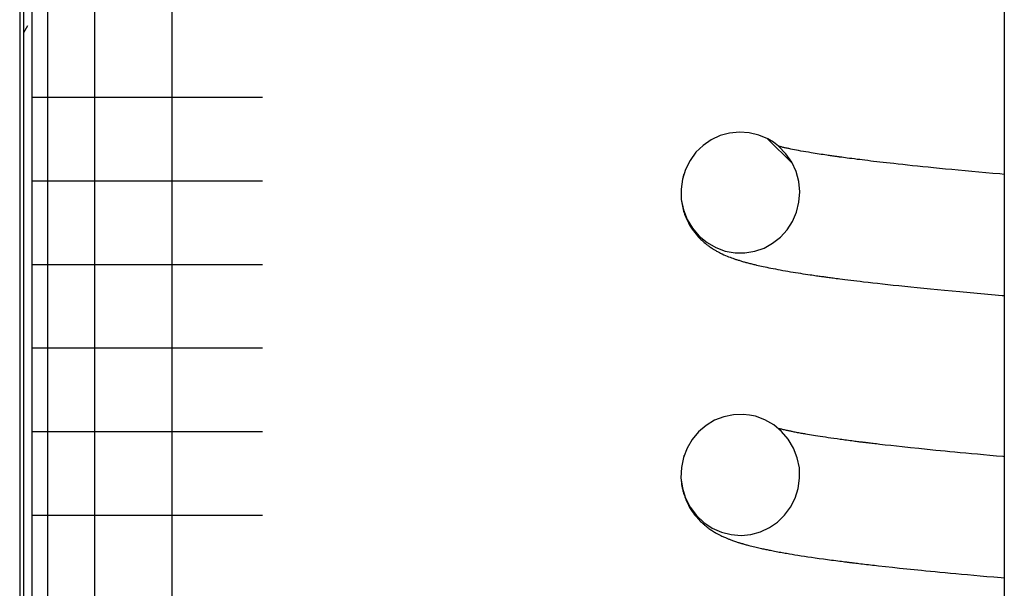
# Model space of a CAD drawing. Extents: x 1529 to 4201, y -422 to 622.
# Tile 208 of 256: x 2145.58 to 2146.232, y 115.711 to 116.088. Entities that reach past the tile are written whole.
import ezdxf

# ---------------------------------------------------------------- set-up
doc = ezdxf.new("R2010")
doc.units = 0
doc.header["$MEASUREMENT"] = 0
doc.layers.add('SPILL-BUCKET', color=1, linetype='CONTINUOUS')

msp = doc.modelspace()

# ---------------------------------------------------------------- linework, layer by layer
at = {"layer": 'SPILL-BUCKET', "color": 7, "linetype": 'Continuous'}
for p, q in [((2145.57982, 117.20281), (2145.57982, 114.92937)), ((2145.58232, 117.19865), (2145.58232, 114.92937)), ((2145.58781, 117.19865), (2145.58781, 114.92937)), ((2145.59829, 116.98186), (2145.59829, 115.08513)), ((2145.62947, 116.97438), (2145.62947, 115.0852)), ((2145.68063, 116.97438), (2145.68063, 115.0852)), ((2146.23187, 116.17471), (2146.23187, 114.66424)), ((2145.58502, 116.08367), (2145.58232, 116.079)), ((2145.58781, 116.03633), (2145.5941, 116.03633)), ((2145.5941, 116.03633), (2145.61286, 116.03633)), ((2145.61286, 116.03633), (2145.64383, 116.03633)), ((2145.64383, 116.03633), (2145.68658, 116.03633)), ((2145.68658, 116.03633), (2145.74052, 116.03633)), ((2146.04368, 116.0109), (2146.03778, 116.00815)), ((2146.04996, 116.01264), (2146.04368, 116.0109)), ((2146.05646, 116.01329), (2146.04996, 116.01264)), ((2146.06297, 116.01284), (2146.05646, 116.01329)), ((2146.06932, 116.0113), (2146.06297, 116.01284)), ((2146.07532, 116.00873), (2146.06932, 116.0113)), ((2146.07508, 116.00883), (2146.09155, 115.99236)), ((2146.07902, 116.00648), (2146.07532, 116.00873)), ((2146.03239, 116.00442), (2146.02768, 115.99987)), ((2146.03778, 116.00815), (2146.03239, 116.00442)), ((2146.08245, 116.00384), (2146.07902, 116.00648)), ((2146.08303, 116.00372), (2146.08242, 116.00387)), ((2146.08723, 115.99895), (2146.08245, 116.00384)), ((2146.08338, 116.00363), (2146.08303, 116.00372)), ((2146.08375, 116.00354), (2146.08338, 116.00363)), ((2146.08426, 116.00341), (2146.08375, 116.00354)), ((2146.0848, 116.00328), (2146.08426, 116.00341)), ((2146.08529, 116.00316), (2146.0848, 116.00328)), ((2146.0858, 116.00305), (2146.08529, 116.00316)), ((2146.08632, 116.00293), (2146.0858, 116.00305)), ((2146.08684, 116.00281), (2146.08632, 116.00293)), ((2146.08742, 116.00268), (2146.08684, 116.00281)), ((2146.088, 116.00255), (2146.08742, 116.00268)), ((2146.08864, 116.00241), (2146.088, 116.00255)), ((2146.08928, 116.00228), (2146.08864, 116.00241)), ((2146.0904, 116.00205), (2146.08928, 116.00228)), ((2146.09157, 116.00181), (2146.0904, 116.00205)), ((2146.02768, 115.99987), (2146.02374, 115.99451)), ((2146.0911, 115.99333), (2146.08723, 115.99895)), ((2146.09287, 116.00155), (2146.09157, 116.00181)), ((2146.09422, 116.00129), (2146.09287, 116.00155)), ((2146.09569, 116.00101), (2146.09422, 116.00129)), ((2146.09722, 116.00073), (2146.09569, 116.00101)), ((2146.09882, 116.00045), (2146.09722, 116.00073)), ((2146.10046, 116.00016), (2146.09882, 116.00045)), ((2146.10218, 115.99986), (2146.10046, 116.00016)), ((2146.10394, 115.99957), (2146.10218, 115.99986)), ((2146.10522, 115.99936), (2146.10394, 115.99957)), ((2146.10652, 115.99915), (2146.10522, 115.99936)), ((2146.10785, 115.99894), (2146.10652, 115.99915)), ((2146.10921, 115.99872), (2146.10785, 115.99894)), ((2146.11051, 115.99852), (2146.10921, 115.99872)), ((2146.11184, 115.99832), (2146.11051, 115.99852)), ((2146.11307, 115.99814), (2146.11184, 115.99832)), ((2146.11432, 115.99795), (2146.11307, 115.99814)), ((2146.11517, 115.99782), (2146.11432, 115.99795)), ((2146.11603, 115.9977), (2146.11517, 115.99782)), ((2146.11684, 115.99758), (2146.11603, 115.9977)), ((2146.11765, 115.99747), (2146.11684, 115.99758)), ((2146.11841, 115.99736), (2146.11765, 115.99747)), ((2146.11917, 115.99725), (2146.11841, 115.99736)), ((2146.11983, 115.99715), (2146.11917, 115.99725)), ((2146.1205, 115.99706), (2146.11983, 115.99715)), ((2146.12104, 115.99699), (2146.1205, 115.99706)), ((2146.12159, 115.99691), (2146.12104, 115.99699)), ((2146.12201, 115.99685), (2146.12159, 115.99691)), ((2146.12244, 115.99679), (2146.12201, 115.99685)), ((2146.12282, 115.99674), (2146.12244, 115.99679)), ((2146.1232, 115.99669), (2146.12282, 115.99674)), ((2146.12426, 115.99654), (2146.1232, 115.99669)), ((2146.12534, 115.9964), (2146.12426, 115.99654)), ((2146.12662, 115.99622), (2146.12534, 115.9964)), ((2146.12792, 115.99605), (2146.12662, 115.99622)), ((2146.12942, 115.99585), (2146.12792, 115.99605)), ((2146.13094, 115.99566), (2146.12942, 115.99585)), ((2146.13267, 115.99544), (2146.13094, 115.99566)), ((2146.02374, 115.99451), (2146.02072, 115.98858)), ((2146.09398, 115.98708), (2146.0911, 115.99333)), ((2146.13443, 115.99521), (2146.13267, 115.99544)), ((2146.1361, 115.995), (2146.13443, 115.99521)), ((2146.13779, 115.99479), (2146.1361, 115.995)), ((2146.13961, 115.99457), (2146.13779, 115.99479)), ((2146.14145, 115.99434), (2146.13961, 115.99457)), ((2146.14339, 115.99411), (2146.14145, 115.99434)), ((2146.14536, 115.99388), (2146.14339, 115.99411)), ((2146.14743, 115.99363), (2146.14536, 115.99388)), ((2146.14953, 115.99339), (2146.14743, 115.99363)), ((2146.15173, 115.99313), (2146.14953, 115.99339)), ((2146.15397, 115.99288), (2146.15173, 115.99313)), ((2146.15632, 115.99261), (2146.15397, 115.99288)), ((2146.15869, 115.99235), (2146.15632, 115.99261)), ((2146.16164, 115.99203), (2146.15869, 115.99235)), ((2146.16464, 115.9917), (2146.16164, 115.99203)), ((2146.1678, 115.99136), (2146.16464, 115.9917)), ((2146.17101, 115.99102), (2146.1678, 115.99136)), ((2146.17439, 115.99067), (2146.17101, 115.99102)), ((2146.17782, 115.99032), (2146.17439, 115.99067)), ((2146.18143, 115.98995), (2146.17782, 115.99032)), ((2146.1851, 115.98959), (2146.18143, 115.98995)), ((2146.18902, 115.9892), (2146.1851, 115.98959)), ((2146.193, 115.98881), (2146.18902, 115.9892)), ((2146.02072, 115.98858), (2146.0187, 115.98211)), ((2146.0192, 115.98401), (2146.01908, 115.98357)), ((2146.01935, 115.9846), (2146.0192, 115.98401)), ((2146.01949, 115.9851), (2146.01935, 115.9846)), ((2146.09576, 115.98044), (2146.09398, 115.98708)), ((2146.19719, 115.98841), (2146.193, 115.98881)), ((2146.20143, 115.98801), (2146.19719, 115.98841)), ((2146.20587, 115.98759), (2146.20143, 115.98801)), ((2146.21037, 115.98717), (2146.20587, 115.98759)), ((2146.21495, 115.98676), (2146.21037, 115.98717)), ((2146.21958, 115.98634), (2146.21495, 115.98676)), ((2146.22423, 115.98592), (2146.21958, 115.98634)), ((2146.22894, 115.98551), (2146.22423, 115.98592)), ((2146.23185, 115.98526), (2146.22894, 115.98551)), ((2145.58781, 115.98099), (2145.5941, 115.98099)), ((2145.5941, 115.98099), (2145.61286, 115.98099)), ((2145.61286, 115.98099), (2145.64383, 115.98099)), ((2145.64383, 115.98099), (2145.68658, 115.98099)), ((2145.68658, 115.98099), (2145.74052, 115.98099)), ((2146.0187, 115.98211), (2146.01778, 115.97541)), ((2146.0964, 115.97363), (2146.09576, 115.98044)), ((2146.01778, 115.97541), (2146.01799, 115.96856)), ((2146.0959, 115.96681), (2146.0964, 115.97363)), ((2146.01798, 115.96847), (2146.01808, 115.96762)), ((2146.01799, 115.96856), (2146.01934, 115.96185)), ((2146.01808, 115.96762), (2146.01826, 115.96639)), ((2146.01826, 115.96639), (2146.01847, 115.96518)), ((2146.01847, 115.96518), (2146.01868, 115.96412)), ((2146.01868, 115.96412), (2146.01893, 115.96307)), ((2146.01893, 115.96307), (2146.01921, 115.96197)), ((2146.09429, 115.96028), (2146.0959, 115.96681)), ((2146.01921, 115.96197), (2146.01952, 115.96089)), ((2146.01934, 115.96185), (2146.02181, 115.95544)), ((2146.01952, 115.96089), (2146.01983, 115.95989)), ((2146.01983, 115.95989), (2146.02016, 115.95892)), ((2146.02016, 115.95892), (2146.02054, 115.9579)), ((2146.02054, 115.9579), (2146.02092, 115.95692)), ((2146.02092, 115.95692), (2146.02137, 115.95588)), ((2146.09163, 115.95409), (2146.09429, 115.96028)), ((2146.02137, 115.95588), (2146.02182, 115.95489)), ((2146.02181, 115.95544), (2146.02532, 115.94954)), ((2146.02182, 115.95489), (2146.02263, 115.95327)), ((2146.02263, 115.95327), (2146.02349, 115.95172)), ((2146.02349, 115.95172), (2146.02433, 115.95033)), ((2146.02433, 115.95033), (2146.02521, 115.94898)), ((2146.08804, 115.94854), (2146.09163, 115.95409)), ((2146.02521, 115.94898), (2146.02605, 115.9478)), ((2146.02532, 115.94954), (2146.02976, 115.94438)), ((2146.02605, 115.9478), (2146.02691, 115.94667)), ((2146.02691, 115.94667), (2146.02772, 115.94566)), ((2146.02772, 115.94566), (2146.02855, 115.9447)), ((2146.02855, 115.9447), (2146.02944, 115.94371)), ((2146.02944, 115.94371), (2146.03034, 115.94278)), ((2146.02976, 115.94438), (2146.035, 115.94005)), ((2146.07847, 115.93961), (2146.0836, 115.94364)), ((2146.0836, 115.94364), (2146.08804, 115.94854)), ((2146.03034, 115.94278), (2146.03095, 115.94218)), ((2146.03095, 115.94218), (2146.03155, 115.9416)), ((2146.03155, 115.9416), (2146.03214, 115.94106)), ((2146.03214, 115.94106), (2146.03274, 115.94053)), ((2146.03274, 115.94053), (2146.03322, 115.94012)), ((2146.03322, 115.94012), (2146.0337, 115.93972)), ((2146.0337, 115.93972), (2146.03406, 115.93942)), ((2146.03406, 115.93942), (2146.03442, 115.93913)), ((2146.03442, 115.93913), (2146.03473, 115.93889)), ((2146.03473, 115.93889), (2146.03504, 115.93865)), ((2146.035, 115.94005), (2146.04081, 115.93674)), ((2146.03504, 115.93865), (2146.03544, 115.93834)), ((2146.03544, 115.93834), (2146.03584, 115.93804)), ((2146.03584, 115.93804), (2146.03634, 115.93768)), ((2146.03634, 115.93768), (2146.03685, 115.93732)), ((2146.03685, 115.93732), (2146.03743, 115.93692)), ((2146.03743, 115.93692), (2146.03803, 115.93652)), ((2146.07274, 115.93647), (2146.07847, 115.93961)), ((2146.03803, 115.93652), (2146.03857, 115.93617)), ((2146.03857, 115.93617), (2146.0391, 115.93583)), ((2146.0391, 115.93583), (2146.03957, 115.93555)), ((2146.03957, 115.93555), (2146.04002, 115.93527)), ((2146.04002, 115.93527), (2146.04042, 115.93504)), ((2146.04042, 115.93504), (2146.04083, 115.9348)), ((2146.04081, 115.93674), (2146.0471, 115.93446)), ((2146.04083, 115.9348), (2146.04135, 115.93451)), ((2146.04135, 115.93451), (2146.04187, 115.93422)), ((2146.04187, 115.93422), (2146.04237, 115.93395)), ((2146.04237, 115.93395), (2146.04285, 115.9337)), ((2146.04285, 115.9337), (2146.04337, 115.93343)), ((2146.04337, 115.93343), (2146.04389, 115.93317)), ((2146.04389, 115.93317), (2146.04448, 115.93288)), ((2146.04448, 115.93288), (2146.04506, 115.9326)), ((2146.04506, 115.9326), (2146.04618, 115.93208)), ((2146.04618, 115.93208), (2146.04729, 115.93159)), ((2146.0471, 115.93446), (2146.05358, 115.93332)), ((2146.04729, 115.93159), (2146.0483, 115.93117)), ((2146.0483, 115.93117), (2146.0493, 115.93076)), ((2146.0493, 115.93076), (2146.05023, 115.9304)), ((2146.05023, 115.9304), (2146.05116, 115.93005)), ((2146.05358, 115.93332), (2146.06015, 115.93328)), ((2146.06015, 115.93328), (2146.06658, 115.93435)), ((2146.06658, 115.93435), (2146.07274, 115.93647)), ((2145.58781, 115.92564), (2145.5941, 115.92564)), ((2145.5941, 115.92564), (2145.61286, 115.92564)), ((2145.61286, 115.92564), (2145.64383, 115.92564)), ((2145.64383, 115.92564), (2145.68658, 115.92564)), ((2145.68658, 115.92564), (2145.74052, 115.92564)), ((2146.05116, 115.93005), (2146.05203, 115.92973)), ((2146.05203, 115.92973), (2146.0529, 115.92943)), ((2146.0529, 115.92943), (2146.05331, 115.92928)), ((2146.05331, 115.92928), (2146.05372, 115.92914)), ((2146.05372, 115.92914), (2146.05417, 115.92899)), ((2146.05417, 115.92899), (2146.05463, 115.92884)), ((2146.05463, 115.92884), (2146.05514, 115.92868)), ((2146.05514, 115.92868), (2146.05564, 115.92851)), ((2146.05564, 115.92851), (2146.05619, 115.92834)), ((2146.05619, 115.92834), (2146.05675, 115.92817)), ((2146.05675, 115.92817), (2146.05732, 115.92799)), ((2146.05732, 115.92799), (2146.05788, 115.92782)), ((2146.05788, 115.92782), (2146.05852, 115.92763)), ((2146.05852, 115.92763), (2146.05917, 115.92745)), ((2146.05917, 115.92745), (2146.0597, 115.9273)), ((2146.0597, 115.9273), (2146.06023, 115.92715)), ((2146.06023, 115.92715), (2146.06078, 115.927)), ((2146.06078, 115.927), (2146.06132, 115.92685)), ((2146.06132, 115.92685), (2146.06197, 115.92667)), ((2146.06197, 115.92667), (2146.06262, 115.9265)), ((2146.06262, 115.9265), (2146.06332, 115.92632)), ((2146.06332, 115.92632), (2146.06403, 115.92614)), ((2146.06403, 115.92614), (2146.06471, 115.92597)), ((2146.06471, 115.92597), (2146.0654, 115.9258)), ((2146.0654, 115.9258), (2146.06604, 115.92564)), ((2146.06604, 115.92564), (2146.06668, 115.92548)), ((2146.06668, 115.92548), (2146.06728, 115.92534)), ((2146.06728, 115.92534), (2146.06787, 115.9252)), ((2146.06787, 115.9252), (2146.06892, 115.92496)), ((2146.06892, 115.92496), (2146.06997, 115.92472)), ((2146.06997, 115.92472), (2146.07108, 115.92448)), ((2146.07108, 115.92448), (2146.07221, 115.92423)), ((2146.07221, 115.92423), (2146.07341, 115.92397)), ((2146.07341, 115.92397), (2146.07464, 115.92372)), ((2146.07464, 115.92372), (2146.07597, 115.92345)), ((2146.07597, 115.92345), (2146.07732, 115.92318)), ((2146.07732, 115.92318), (2146.0788, 115.92289)), ((2146.0788, 115.92289), (2146.08029, 115.9226)), ((2146.08029, 115.9226), (2146.08188, 115.9223)), ((2146.08188, 115.9223), (2146.0835, 115.92201)), ((2146.0835, 115.92201), (2146.08517, 115.92171)), ((2146.08517, 115.92171), (2146.08687, 115.92141)), ((2146.08687, 115.92141), (2146.08861, 115.92111)), ((2146.08861, 115.92111), (2146.09038, 115.92081)), ((2146.09038, 115.92081), (2146.09198, 115.92054)), ((2146.09198, 115.92054), (2146.0936, 115.92028)), ((2146.0936, 115.92028), (2146.09526, 115.92001)), ((2146.09526, 115.92001), (2146.09694, 115.91975)), ((2146.09694, 115.91975), (2146.09855, 115.9195)), ((2146.09855, 115.9195), (2146.10018, 115.91925)), ((2146.10018, 115.91925), (2146.10169, 115.91903)), ((2146.10169, 115.91903), (2146.10321, 115.9188)), ((2146.10321, 115.9188), (2146.10431, 115.91864)), ((2146.10431, 115.91864), (2146.10542, 115.91848)), ((2146.10542, 115.91848), (2146.10645, 115.91833)), ((2146.10645, 115.91833), (2146.10748, 115.91818)), ((2146.10748, 115.91818), (2146.10838, 115.91805)), ((2146.10838, 115.91805), (2146.10929, 115.91792)), ((2146.10929, 115.91792), (2146.11002, 115.91782)), ((2146.11002, 115.91782), (2146.11075, 115.91772)), ((2146.11075, 115.91772), (2146.11144, 115.91763)), ((2146.11144, 115.91763), (2146.11213, 115.91753)), ((2146.11213, 115.91753), (2146.1128, 115.91744)), ((2146.1128, 115.91744), (2146.11347, 115.91735)), ((2146.11347, 115.91735), (2146.11423, 115.91724)), ((2146.11423, 115.91724), (2146.11499, 115.91714)), ((2146.11499, 115.91714), (2146.11584, 115.91703)), ((2146.11584, 115.91703), (2146.11669, 115.91691)), ((2146.11669, 115.91691), (2146.11763, 115.91679)), ((2146.11763, 115.91679), (2146.11857, 115.91666)), ((2146.11857, 115.91666), (2146.1196, 115.91653)), ((2146.1196, 115.91653), (2146.12064, 115.91639)), ((2146.12064, 115.91639), (2146.12177, 115.91625)), ((2146.12177, 115.91625), (2146.12291, 115.9161)), ((2146.12291, 115.9161), (2146.12463, 115.91588)), ((2146.12463, 115.91588), (2146.12636, 115.91566)), ((2146.12636, 115.91566), (2146.12826, 115.91543)), ((2146.12826, 115.91543), (2146.13019, 115.91519)), ((2146.13019, 115.91519), (2146.13223, 115.91494)), ((2146.13223, 115.91494), (2146.13429, 115.91469)), ((2146.13429, 115.91469), (2146.13646, 115.91443)), ((2146.13646, 115.91443), (2146.13866, 115.91418)), ((2146.13866, 115.91418), (2146.14166, 115.91383)), ((2146.14166, 115.91383), (2146.14472, 115.91348)), ((2146.14472, 115.91348), (2146.14797, 115.91311)), ((2146.14797, 115.91311), (2146.15127, 115.91275)), ((2146.15127, 115.91275), (2146.15477, 115.91236)), ((2146.15477, 115.91236), (2146.15833, 115.91198)), ((2146.15833, 115.91198), (2146.16211, 115.91158)), ((2146.16211, 115.91158), (2146.16595, 115.91118)), ((2146.16595, 115.91118), (2146.17001, 115.91076)), ((2146.17001, 115.91076), (2146.17414, 115.91034)), ((2146.17414, 115.91034), (2146.1785, 115.90991)), ((2146.1785, 115.90991), (2146.18292, 115.90947)), ((2146.18292, 115.90947), (2146.18759, 115.90902)), ((2146.18759, 115.90902), (2146.19233, 115.90857)), ((2146.19233, 115.90857), (2146.19732, 115.9081)), ((2146.19732, 115.9081), (2146.20238, 115.90763)), ((2146.20238, 115.90763), (2146.20928, 115.907)), ((2146.20928, 115.907), (2146.2163, 115.90637)), ((2146.2163, 115.90637), (2146.22335, 115.90575)), ((2146.22335, 115.90575), (2146.23051, 115.90513)), ((2146.23051, 115.90513), (2146.23187, 115.90501)), ((2145.58781, 115.87029), (2145.5941, 115.87029)), ((2145.5941, 115.87029), (2145.61286, 115.87029)), ((2145.61286, 115.87029), (2145.64383, 115.87029)), ((2145.64383, 115.87029), (2145.68658, 115.87029)), ((2145.68658, 115.87029), (2145.74052, 115.87029)), ((2146.05252, 115.82609), (2146.04612, 115.82478)), ((2146.05904, 115.82631), (2146.05252, 115.82609)), ((2146.0631, 115.82589), (2146.05904, 115.82631)), ((2146.04003, 115.8224), (2146.03442, 115.81905)), ((2146.04612, 115.82478), (2146.04003, 115.8224)), ((2146.0671, 115.82504), (2146.0631, 115.82589)), ((2146.07338, 115.82276), (2146.0671, 115.82504)), ((2146.07918, 115.81944), (2146.07338, 115.82276)), ((2145.58781, 115.81494), (2145.5941, 115.81494)), ((2145.5941, 115.81494), (2145.61286, 115.81494)), ((2145.61286, 115.81494), (2145.64383, 115.81494)), ((2145.64383, 115.81494), (2145.68658, 115.81494)), ((2145.68658, 115.81494), (2145.74052, 115.81494)), ((2146.02942, 115.81479), (2146.02518, 115.80976)), ((2146.03442, 115.81905), (2146.02942, 115.81479)), ((2146.08442, 115.8151), (2146.07918, 115.81944)), ((2146.08338, 115.81669), (2146.08237, 115.81695)), ((2146.0839, 115.81656), (2146.08338, 115.81669)), ((2146.08444, 115.81643), (2146.0839, 115.81656)), ((2146.08884, 115.80992), (2146.08442, 115.8151)), ((2146.08501, 115.8163), (2146.08444, 115.81643)), ((2146.0856, 115.81616), (2146.08501, 115.8163)), ((2146.08623, 115.81601), (2146.0856, 115.81616)), ((2146.08688, 115.81587), (2146.08623, 115.81601)), ((2146.08754, 115.81572), (2146.08688, 115.81587)), ((2146.08823, 115.81557), (2146.08754, 115.81572)), ((2146.08878, 115.81545), (2146.08823, 115.81557)), ((2146.08935, 115.81533), (2146.08878, 115.81545)), ((2146.08987, 115.81522), (2146.08935, 115.81533)), ((2146.0904, 115.81511), (2146.08987, 115.81522)), ((2146.09094, 115.815), (2146.0904, 115.81511)), ((2146.09149, 115.81489), (2146.09094, 115.815)), ((2146.09212, 115.81476), (2146.09149, 115.81489)), ((2146.09276, 115.81464), (2146.09212, 115.81476)), ((2146.09348, 115.8145), (2146.09276, 115.81464)), ((2146.09423, 115.81435), (2146.09348, 115.8145)), ((2146.09503, 115.8142), (2146.09423, 115.81435)), ((2146.09584, 115.81405), (2146.09503, 115.8142)), ((2146.09663, 115.81391), (2146.09584, 115.81405)), ((2146.09743, 115.81376), (2146.09663, 115.81391)), ((2146.09819, 115.81362), (2146.09743, 115.81376)), ((2146.09896, 115.81348), (2146.09819, 115.81362)), ((2146.0997, 115.81335), (2146.09896, 115.81348)), ((2146.10044, 115.81323), (2146.0997, 115.81335)), ((2146.10161, 115.81302), (2146.10044, 115.81323)), ((2146.1028, 115.81282), (2146.10161, 115.81302)), ((2146.02518, 115.80976), (2146.02178, 115.804)), ((2146.09235, 115.80401), (2146.08884, 115.80992)), ((2146.1041, 115.81261), (2146.1028, 115.81282)), ((2146.10543, 115.81239), (2146.1041, 115.81261)), ((2146.10688, 115.81216), (2146.10543, 115.81239)), ((2146.10837, 115.81192), (2146.10688, 115.81216)), ((2146.10998, 115.81167), (2146.10837, 115.81192)), ((2146.11163, 115.81142), (2146.10998, 115.81167)), ((2146.1134, 115.81115), (2146.11163, 115.81142)), ((2146.1152, 115.81089), (2146.1134, 115.81115)), ((2146.1171, 115.81061), (2146.1152, 115.81089)), ((2146.11904, 115.81033), (2146.1171, 115.81061)), ((2146.12109, 115.81004), (2146.11904, 115.81033)), ((2146.12317, 115.80976), (2146.12109, 115.81004)), ((2146.12422, 115.80961), (2146.12317, 115.80976)), ((2146.12528, 115.80947), (2146.12422, 115.80961)), ((2146.12637, 115.80932), (2146.12528, 115.80947)), ((2146.12746, 115.80918), (2146.12637, 115.80932)), ((2146.12859, 115.80903), (2146.12746, 115.80918)), ((2146.12972, 115.80888), (2146.12859, 115.80903)), ((2146.13081, 115.80874), (2146.12972, 115.80888)), ((2146.13192, 115.8086), (2146.13081, 115.80874)), ((2146.13288, 115.80847), (2146.13192, 115.8086)), ((2146.13384, 115.80835), (2146.13288, 115.80847)), ((2146.13471, 115.80824), (2146.13384, 115.80835)), ((2146.13557, 115.80813), (2146.13471, 115.80824)), ((2146.13627, 115.80804), (2146.13557, 115.80813)), ((2146.13697, 115.80796), (2146.13627, 115.80804)), ((2146.1375, 115.80789), (2146.13697, 115.80796)), ((2146.13803, 115.80783), (2146.1375, 115.80789)), ((2146.13838, 115.80778), (2146.13803, 115.80783)), ((2146.13874, 115.80774), (2146.13838, 115.80778)), ((2146.13909, 115.8077), (2146.13874, 115.80774)), ((2146.13945, 115.80765), (2146.13909, 115.8077)), ((2146.13989, 115.8076), (2146.13945, 115.80765)), ((2146.14033, 115.80755), (2146.13989, 115.8076)), ((2146.14098, 115.80747), (2146.14033, 115.80755)), ((2146.14163, 115.80738), (2146.14098, 115.80747)), ((2146.14242, 115.80729), (2146.14163, 115.80738)), ((2146.1432, 115.8072), (2146.14242, 115.80729)), ((2146.14412, 115.80709), (2146.1432, 115.8072)), ((2146.14505, 115.80698), (2146.14412, 115.80709)), ((2146.14611, 115.80685), (2146.14505, 115.80698)), ((2146.14718, 115.80673), (2146.14611, 115.80685)), ((2146.1483, 115.80659), (2146.14718, 115.80673)), ((2146.14944, 115.80646), (2146.1483, 115.80659)), ((2146.15307, 115.80605), (2146.14944, 115.80646)), ((2146.02178, 115.804), (2146.01937, 115.79776)), ((2146.09481, 115.7976), (2146.09235, 115.80401)), ((2146.15678, 115.80563), (2146.15307, 115.80605)), ((2146.16052, 115.80521), (2146.15678, 115.80563)), ((2146.16434, 115.8048), (2146.16052, 115.80521)), ((2146.16974, 115.80422), (2146.16434, 115.8048)), ((2146.17529, 115.80364), (2146.16974, 115.80422)), ((2146.18089, 115.80307), (2146.17529, 115.80364)), ((2146.18661, 115.8025), (2146.18089, 115.80307)), ((2146.1896, 115.80221), (2146.18661, 115.8025)), ((2146.19263, 115.80191), (2146.1896, 115.80221)), ((2146.19589, 115.8016), (2146.19263, 115.80191)), ((2146.19918, 115.80129), (2146.19589, 115.8016)), ((2146.20272, 115.80095), (2146.19918, 115.80129)), ((2146.2063, 115.80061), (2146.20272, 115.80095)), ((2146.21014, 115.80026), (2146.2063, 115.80061)), ((2146.21403, 115.7999), (2146.21014, 115.80026)), ((2146.21817, 115.79953), (2146.21403, 115.7999)), ((2146.01937, 115.79776), (2146.01801, 115.79109)), ((2146.01973, 115.79891), (2146.01959, 115.79842)), ((2146.0198, 115.79913), (2146.01973, 115.79891)), ((2146.01986, 115.79933), (2146.0198, 115.79913)), ((2146.09614, 115.79087), (2146.09481, 115.7976)), ((2146.22237, 115.79916), (2146.21817, 115.79953)), ((2146.22675, 115.79877), (2146.22237, 115.79916)), ((2146.23118, 115.79838), (2146.22675, 115.79877)), ((2146.23188, 115.79832), (2146.23118, 115.79838)), ((2146.01801, 115.79109), (2146.01777, 115.7843)), ((2146.09634, 115.78402), (2146.09614, 115.79087)), ((2146.01777, 115.7843), (2146.01868, 115.7775)), ((2146.01782, 115.78344), (2146.01791, 115.78224)), ((2146.01791, 115.78224), (2146.01804, 115.781)), ((2146.01804, 115.781), (2146.01821, 115.77976)), ((2146.0954, 115.77731), (2146.09634, 115.78402)), ((2146.01821, 115.77976), (2146.01837, 115.77877)), ((2146.01837, 115.77877), (2146.01856, 115.77778)), ((2146.01856, 115.77778), (2146.01872, 115.77704)), ((2146.01868, 115.7775), (2146.02072, 115.77094)), ((2146.01872, 115.77704), (2146.01888, 115.77632)), ((2146.01888, 115.77632), (2146.01905, 115.77564)), ((2146.01905, 115.77564), (2146.01922, 115.77497)), ((2146.01922, 115.77497), (2146.01945, 115.77418)), ((2146.01945, 115.77418), (2146.01968, 115.77341)), ((2146.09337, 115.77086), (2146.0954, 115.77731)), ((2146.01968, 115.77341), (2146.01998, 115.77251)), ((2146.01998, 115.77251), (2146.02029, 115.77163)), ((2146.02029, 115.77163), (2146.02067, 115.77062)), ((2146.02067, 115.77062), (2146.02107, 115.76964)), ((2146.02072, 115.77094), (2146.02384, 115.76484)), ((2146.02107, 115.76964), (2146.02185, 115.7679)), ((2146.02185, 115.7679), (2146.02269, 115.76622)), ((2146.09035, 115.76494), (2146.09337, 115.77086)), ((2146.02269, 115.76622), (2146.02351, 115.76474)), ((2146.02351, 115.76474), (2146.02438, 115.7633)), ((2146.02384, 115.76484), (2146.02794, 115.75935)), ((2146.02438, 115.7633), (2146.02519, 115.76208)), ((2146.02519, 115.76208), (2146.02602, 115.7609)), ((2146.02602, 115.7609), (2146.02676, 115.75992)), ((2146.0864, 115.75959), (2146.09035, 115.76494)), ((2145.58781, 115.75959), (2145.5941, 115.75959)), ((2145.5941, 115.75959), (2145.61286, 115.75959)), ((2145.61286, 115.75959), (2145.64383, 115.75959)), ((2145.64383, 115.75959), (2145.68658, 115.75959)), ((2145.68658, 115.75959), (2145.74052, 115.75959)), ((2146.02676, 115.75992), (2146.02751, 115.75899)), ((2146.02751, 115.75899), (2146.02819, 115.75817)), ((2146.02794, 115.75935), (2146.03286, 115.7547)), ((2146.02819, 115.75817), (2146.02887, 115.7574)), ((2146.02887, 115.7574), (2146.02958, 115.75663)), ((2146.02958, 115.75663), (2146.0303, 115.75589)), ((2146.0303, 115.75589), (2146.03079, 115.7554)), ((2146.03079, 115.7554), (2146.03128, 115.75492)), ((2146.03128, 115.75492), (2146.03176, 115.75448)), ((2146.03176, 115.75448), (2146.03223, 115.75404)), ((2146.03286, 115.7547), (2146.03851, 115.75095)), ((2146.07629, 115.75133), (2146.08169, 115.75504)), ((2146.08169, 115.75504), (2146.0864, 115.75959)), ((2146.03223, 115.75404), (2146.03265, 115.75368)), ((2146.03265, 115.75368), (2146.03305, 115.75332)), ((2146.03305, 115.75332), (2146.0334, 115.75303)), ((2146.0334, 115.75303), (2146.03373, 115.75275)), ((2146.03373, 115.75275), (2146.03405, 115.75249)), ((2146.03405, 115.75249), (2146.03437, 115.75224)), ((2146.03437, 115.75224), (2146.03478, 115.75191)), ((2146.03478, 115.75191), (2146.03519, 115.7516)), ((2146.03519, 115.7516), (2146.0357, 115.75121)), ((2146.0357, 115.75121), (2146.03622, 115.75084)), ((2146.03622, 115.75084), (2146.03684, 115.75039)), ((2146.03684, 115.75039), (2146.03747, 115.74996)), ((2146.03747, 115.74996), (2146.03808, 115.74955)), ((2146.03808, 115.74955), (2146.03868, 115.74916)), ((2146.03851, 115.75095), (2146.0446, 115.74829)), ((2146.03868, 115.74916), (2146.03933, 115.74876)), ((2146.03933, 115.74876), (2146.03996, 115.74838)), ((2146.03996, 115.74838), (2146.04048, 115.74807)), ((2146.04048, 115.74807), (2146.04099, 115.74777)), ((2146.04099, 115.74777), (2146.04147, 115.7475)), ((2146.0446, 115.74829), (2146.05106, 115.74669)), ((2146.06411, 115.74687), (2146.07039, 115.74859)), ((2146.07039, 115.74859), (2146.07629, 115.75133)), ((2146.04147, 115.7475), (2146.04195, 115.74724)), ((2146.04195, 115.74724), (2146.0424, 115.747)), ((2146.0424, 115.747), (2146.04284, 115.74677)), ((2146.04284, 115.74677), (2146.04327, 115.74655)), ((2146.04327, 115.74655), (2146.04369, 115.74633)), ((2146.04369, 115.74633), (2146.04426, 115.74605)), ((2146.04426, 115.74605), (2146.04483, 115.74578)), ((2146.04483, 115.74578), (2146.0454, 115.7455)), ((2146.0454, 115.7455), (2146.04597, 115.74524)), ((2146.04597, 115.74524), (2146.04658, 115.74497)), ((2146.04658, 115.74497), (2146.04717, 115.74471)), ((2146.04717, 115.74471), (2146.0476, 115.74453)), ((2146.0476, 115.74453), (2146.04802, 115.74435)), ((2146.04802, 115.74435), (2146.04847, 115.74417)), ((2146.04847, 115.74417), (2146.04891, 115.74398)), ((2146.04891, 115.74398), (2146.04938, 115.74379)), ((2146.04938, 115.74379), (2146.04985, 115.74361)), ((2146.04985, 115.74361), (2146.05036, 115.74341)), ((2146.05036, 115.74341), (2146.05087, 115.74322)), ((2146.05087, 115.74322), (2146.05142, 115.74302)), ((2146.05106, 115.74669), (2146.05759, 115.74623)), ((2146.05142, 115.74302), (2146.05197, 115.74282)), ((2146.05197, 115.74282), (2146.05257, 115.74261)), ((2146.05257, 115.74261), (2146.05316, 115.7424)), ((2146.05316, 115.7424), (2146.0538, 115.74218)), ((2146.0538, 115.74218), (2146.05444, 115.74197)), ((2146.05444, 115.74197), (2146.05502, 115.74178)), ((2146.05502, 115.74178), (2146.0556, 115.74159)), ((2146.0556, 115.74159), (2146.05604, 115.74145)), ((2146.05604, 115.74145), (2146.05648, 115.74132)), ((2146.05648, 115.74132), (2146.05684, 115.7412)), ((2146.05684, 115.7412), (2146.0572, 115.7411)), ((2146.05759, 115.74623), (2146.06411, 115.74687)), ((2146.0572, 115.7411), (2146.05749, 115.74101)), ((2146.05749, 115.74101), (2146.05778, 115.74092)), ((2146.05778, 115.74092), (2146.0581, 115.74082)), ((2146.0581, 115.74082), (2146.05842, 115.74073)), ((2146.05842, 115.74073), (2146.05878, 115.74062)), ((2146.05878, 115.74062), (2146.05915, 115.74052)), ((2146.05915, 115.74052), (2146.05969, 115.74036)), ((2146.05969, 115.74036), (2146.06023, 115.74021)), ((2146.06023, 115.74021), (2146.06084, 115.74005)), ((2146.06084, 115.74005), (2146.06145, 115.73988)), ((2146.06145, 115.73988), (2146.06205, 115.73972)), ((2146.06205, 115.73972), (2146.06265, 115.73956)), ((2146.06265, 115.73956), (2146.06366, 115.7393)), ((2146.06366, 115.7393), (2146.06468, 115.73904)), ((2146.06468, 115.73904), (2146.06561, 115.73881)), ((2146.06561, 115.73881), (2146.06656, 115.73858)), ((2146.06656, 115.73858), (2146.06754, 115.73835)), ((2146.06754, 115.73835), (2146.06853, 115.73812)), ((2146.06853, 115.73812), (2146.06934, 115.73793)), ((2146.06934, 115.73793), (2146.07016, 115.73774)), ((2146.07016, 115.73774), (2146.07098, 115.73756)), ((2146.07098, 115.73756), (2146.07181, 115.73738)), ((2146.07181, 115.73738), (2146.07258, 115.73722)), ((2146.07258, 115.73722), (2146.07335, 115.73705)), ((2146.07335, 115.73705), (2146.07405, 115.73691)), ((2146.07405, 115.73691), (2146.07475, 115.73676)), ((2146.07475, 115.73676), (2146.07547, 115.73661)), ((2146.07547, 115.73661), (2146.07619, 115.73647)), ((2146.07619, 115.73647), (2146.077, 115.73631)), ((2146.077, 115.73631), (2146.07782, 115.73614)), ((2146.07782, 115.73614), (2146.07872, 115.73597)), ((2146.07872, 115.73597), (2146.07964, 115.73579)), ((2146.07964, 115.73579), (2146.08071, 115.73559)), ((2146.08071, 115.73559), (2146.0818, 115.73538)), ((2146.0818, 115.73538), (2146.08284, 115.73519)), ((2146.08284, 115.73519), (2146.08389, 115.735)), ((2146.08389, 115.735), (2146.08488, 115.73482)), ((2146.08488, 115.73482), (2146.08587, 115.73465)), ((2146.08587, 115.73465), (2146.0868, 115.73448)), ((2146.0868, 115.73448), (2146.08774, 115.73432)), ((2146.08774, 115.73432), (2146.08866, 115.73417)), ((2146.08866, 115.73417), (2146.08958, 115.73401)), ((2146.08958, 115.73401), (2146.09137, 115.73371)), ((2146.09137, 115.73371), (2146.09319, 115.73341)), ((2146.09319, 115.73341), (2146.09521, 115.73309)), ((2146.09521, 115.73309), (2146.09725, 115.73277)), ((2146.09725, 115.73277), (2146.0995, 115.73242)), ((2146.0995, 115.73242), (2146.10178, 115.73207)), ((2146.10178, 115.73207), (2146.10423, 115.73171)), ((2146.10423, 115.73171), (2146.10671, 115.73135)), ((2146.10671, 115.73135), (2146.10936, 115.73098)), ((2146.10936, 115.73098), (2146.11205, 115.73061)), ((2146.11205, 115.73061), (2146.11337, 115.73043)), ((2146.11337, 115.73043), (2146.11469, 115.73024)), ((2146.11469, 115.73024), (2146.11605, 115.73006)), ((2146.11605, 115.73006), (2146.11743, 115.72988)), ((2146.11743, 115.72988), (2146.11884, 115.72969)), ((2146.11884, 115.72969), (2146.12026, 115.72951)), ((2146.12026, 115.72951), (2146.12156, 115.72934)), ((2146.12156, 115.72934), (2146.12286, 115.72917)), ((2146.12286, 115.72917), (2146.12396, 115.72903)), ((2146.12396, 115.72903), (2146.12506, 115.72889)), ((2146.12506, 115.72889), (2146.12595, 115.72878)), ((2146.12595, 115.72878), (2146.12684, 115.72867)), ((2146.12684, 115.72867), (2146.12738, 115.7286)), ((2146.12738, 115.7286), (2146.12792, 115.72853)), ((2146.12792, 115.72853), (2146.12833, 115.72848)), ((2146.12833, 115.72848), (2146.12873, 115.72843)), ((2146.12873, 115.72843), (2146.12902, 115.7284)), ((2146.12902, 115.7284), (2146.12932, 115.72836)), ((2146.12932, 115.72836), (2146.12966, 115.72832)), ((2146.12966, 115.72832), (2146.13, 115.72828)), ((2146.13, 115.72828), (2146.1304, 115.72823)), ((2146.1304, 115.72823), (2146.13081, 115.72818)), ((2146.13081, 115.72818), (2146.13129, 115.72812)), ((2146.13129, 115.72812), (2146.13177, 115.72806)), ((2146.13177, 115.72806), (2146.13264, 115.72796)), ((2146.13264, 115.72796), (2146.13352, 115.72785)), ((2146.13352, 115.72785), (2146.13456, 115.72773)), ((2146.13456, 115.72773), (2146.13561, 115.7276)), ((2146.13561, 115.7276), (2146.13683, 115.72746)), ((2146.13683, 115.72746), (2146.13805, 115.72731)), ((2146.13805, 115.72731), (2146.13935, 115.72716)), ((2146.13935, 115.72716), (2146.14066, 115.72701)), ((2146.14066, 115.72701), (2146.14197, 115.72686)), ((2146.14197, 115.72686), (2146.14329, 115.72671)), ((2146.14329, 115.72671), (2146.14462, 115.72655)), ((2146.14462, 115.72655), (2146.14595, 115.7264)), ((2146.14595, 115.7264), (2146.14729, 115.72626)), ((2146.14729, 115.72626), (2146.14863, 115.7261)), ((2146.14863, 115.7261), (2146.1532, 115.7256)), ((2146.1532, 115.7256), (2146.15786, 115.7251)), ((2146.15786, 115.7251), (2146.16256, 115.7246)), ((2146.16256, 115.7246), (2146.16735, 115.7241)), ((2146.16735, 115.7241), (2146.17218, 115.72361)), ((2146.17218, 115.72361), (2146.17709, 115.72311)), ((2146.17709, 115.72311), (2146.18001, 115.72283)), ((2146.18001, 115.72283), (2146.18297, 115.72253)), ((2146.18297, 115.72253), (2146.18611, 115.72223)), ((2146.18611, 115.72223), (2146.18929, 115.72192)), ((2146.18929, 115.72192), (2146.1927, 115.7216)), ((2146.1927, 115.7216), (2146.19614, 115.72128)), ((2146.19614, 115.72128), (2146.19982, 115.72093)), ((2146.19982, 115.72093), (2146.20354, 115.72059)), ((2146.20354, 115.72059), (2146.20757, 115.72022)), ((2146.20757, 115.72022), (2146.21165, 115.71985)), ((2146.21165, 115.71985), (2146.216, 115.71947)), ((2146.216, 115.71947), (2146.22038, 115.71908)), ((2146.22038, 115.71908), (2146.22504, 115.71867)), ((2146.22504, 115.71867), (2146.22974, 115.71826)), ((2146.22974, 115.71826), (2146.23187, 115.71808))]:
    msp.add_line(p, q, dxfattribs=at)

doc.saveas('drawing.dxf')
